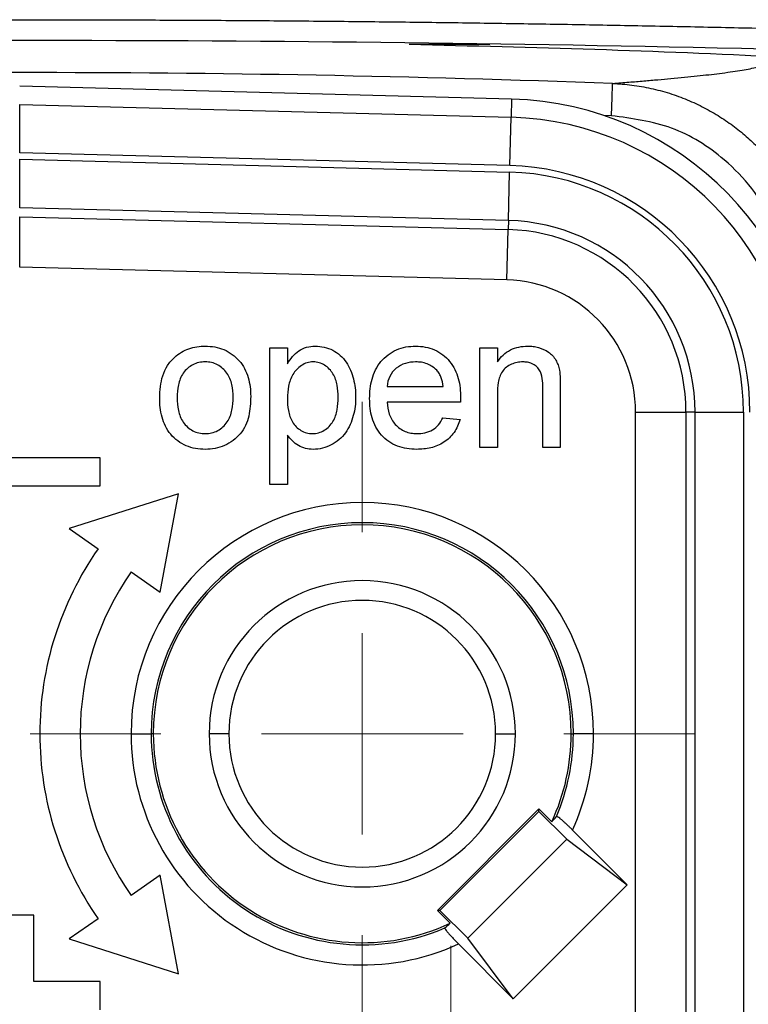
# Model space of a CAD drawing. Header units: millimetres. Extents: x 5 to 597, y 5 to 415.
# Tile 28 of 131: x 224.54 to 228.15, y 320.1 to 324.99. Entities that reach past the tile are written whole.
import ezdxf

# ---------------------------------------------------------------- set-up
doc = ezdxf.new("R2010")
doc.units = ezdxf.units.MM
doc.styles.add('SLDTEXTSTYLE0', font='ARIAL.TTF', dxfattribs={"width": 0.948})
doc.dimstyles.new('SLDDIMSTYLE4', dxfattribs={"dimtxt": 2.5, "dimasz": 2.5, "dimexe": 0, "dimexo": 0.0625, "dimtad": 1, "dimdec": 1, "dimlfac": 5, "dimrnd": 1e-09, "dimzin": 12, "dimdsep": 46, "dimtxsty": 'SLDTEXTSTYLE0', "dimsah": 1, "dimcen": 0.09, "dimadec": 0, "dimazin": 3, "dimtfac": 1, "dimtofl": 0, "dimtmove": 0, "dimatfit": 3, "dimfxl": 1, "dimfrac": 2, "dimtolj": 1, "dimtzin": 12, "dimarcsym": 0})
doc.dimstyles.new('SLDDIMSTYLE5', dxfattribs={"dimtxt": 2.5, "dimasz": 2.5, "dimexe": 0, "dimexo": 0.0625, "dimtad": 1, "dimdec": 0, "dimlfac": 5, "dimrnd": 1e-09, "dimzin": 12, "dimdsep": 46, "dimtxsty": 'SLDTEXTSTYLE0', "dimsah": 1, "dimcen": 0.09, "dimadec": 0, "dimazin": 3, "dimtfac": 1, "dimtofl": 0, "dimtmove": 0, "dimatfit": 3, "dimfxl": 1, "dimfrac": 2, "dimtolj": 1, "dimtzin": 12, "dimarcsym": 0})

# ---------------------------------------------------------------- blocks, each defined once
blk = doc.blocks.new('_D_5')
at = {"color": 7, "linetype": 'Continuous', "lineweight": 0}
for p, q in [((225.8195, 340.5586), (246.7693, 340.5586)), ((245.7693, 340.5586), (245.7693, 303.666)), ((230.6522, 303.666), (246.7693, 303.666))]:
    blk.add_line(p, q, dxfattribs=at)
at = {"color": 7, "linetype": 'Continuous', "lineweight": 18}
for points in [[(245.7693, 340.5586), (245.4593, 338.0586), (246.0793, 338.0586)], [(245.7693, 303.666), (246.0793, 306.166), (245.4593, 306.166)]]:
    blk.add_solid(points, dxfattribs=at)
at = {"color": 7, "linetype": 'Continuous', "lineweight": 18, "insert": (242.5467, 317.358), "char_height": 2.5, "attachment_point": 1, "rotation": 90, "style": 'SLDTEXTSTYLE0'}
blk.add_mtext('184,5', dxfattribs=at)
blk = doc.blocks.new('_D_6')
at = {"color": 7, "linetype": 'Continuous', "lineweight": 0}
for p, q in [((214.2577, 322.6471), (214.2577, 297.3028)), ((234.8143, 322.6178), (234.8143, 314.628)), ((234.8143, 313.104), (234.8143, 304.428)), ((234.8143, 302.904), (234.8143, 297.3028)), ((214.2577, 298.3028), (234.8143, 298.3028))]:
    blk.add_line(p, q, dxfattribs=at)
at = {"color": 7, "linetype": 'Continuous', "lineweight": 18}
for points in [[(214.2577, 298.3028), (216.7577, 297.9928), (216.7577, 298.6128)], [(234.8143, 298.3028), (232.3143, 298.6128), (232.3143, 297.9928)]]:
    blk.add_solid(points, dxfattribs=at)
at = {"color": 7, "linetype": 'Continuous', "lineweight": 18, "insert": (220.8551, 301.5255), "char_height": 2.5, "attachment_point": 1, "style": 'SLDTEXTSTYLE0'}
blk.add_mtext('103', dxfattribs=at)
blk = doc.blocks.new('SW_CENTERMARKSYMBOL_9')
at = {"color": 0, "linetype": 'Continuous', "lineweight": 18}
for p, q in [((0, 1), (0, 1.6474)), ((0, 0), (0, 0.5)), ((-1, 0), (-1.6474, 0)), ((0, 0), (-0.5, 0)), ((0, 0), (0, -0.5)), ((0, 0), (0.5, 0)), ((1, 0), (1.6474, 0)), ((0, -1), (0, -1.6474))]:
    blk.add_line(p, q, dxfattribs=at)
blk = doc.blocks.new('SW_CENTERMARKSYMBOL_10')
at = {"color": 0, "linetype": 'Continuous', "lineweight": 18}
for p, q in [((0, 1), (0, 1.4674)), ((0, 0), (0, 0.5)), ((-1, 0), (-1.4674, 0)), ((0, 0), (-0.5, 0)), ((0, 0), (0, -0.5)), ((0, 0), (0.5, 0)), ((1, 0), (1.4674, 0)), ((0, -1), (0, -1.4674))]:
    blk.add_line(p, q, dxfattribs=at)

msp = doc.modelspace()

# ---------------------------------------------------------------- linework, layer by layer
at = {"color": 8, "linetype": 'Continuous', "lineweight": 25}
for p, q in [((226.8679, 324.866), (226.4684, 324.866)), ((227.472, 324.5132), (227.433, 324.5146))]:
    msp.add_line(p, q, dxfattribs=at)
at = {"color": 7, "linetype": 'Continuous', "lineweight": 25}
for p, q in [((226.9762, 324.5959), (224.5355, 324.6598)), ((226.9762, 324.5959), (224.5355, 324.6598)), ((226.9762, 324.5959), (226.9738, 324.5052)), ((226.9762, 324.5959), (226.9762, 324.5959)), ((224.5355, 324.5691), (226.9738, 324.5052)), ((226.9675, 324.2654), (226.9738, 324.5052)), ((226.9675, 324.2654), (224.5355, 324.3291)), ((224.5355, 324.2966), (226.9667, 324.233)), ((226.9604, 323.9931), (226.9667, 324.233)), ((226.9604, 323.9931), (224.5355, 324.0566)), ((224.5355, 324.0115), (226.9592, 323.948)), ((226.9604, 323.9931), (226.9592, 323.948)), ((226.9527, 323.6982), (226.9592, 323.948)), ((226.9527, 323.6982), (224.5355, 323.7615)), ((225.7772, 322.6837), (225.7772, 323.3609)), ((225.7772, 323.3609), (225.864, 323.3609)), ((225.864, 323.3609), (225.864, 323.2824)), ((226.819, 322.866), (226.819, 323.3609)), ((226.819, 323.3609), (226.9058, 323.3609)), ((226.9058, 323.3609), (226.9058, 323.2918)), ((226.3588, 323.1699), (226.6366, 323.1699)), ((227.2183, 323.1688), (227.2183, 322.866)), ((226.9058, 323.1314), (226.9058, 322.866)), ((227.1315, 322.866), (227.1315, 323.1615)), ((226.7231, 323.0918), (226.3588, 323.0918)), ((227.592, 323.042), (227.8419, 323.042)), ((227.592, 319.2359), (227.592, 323.042)), ((227.8419, 323.042), (227.8419, 318.846)), ((227.887, 323.042), (227.8419, 323.042)), ((227.887, 318.846), (227.887, 323.042)), ((227.887, 323.042), (228.1269, 323.042)), ((228.1269, 323.042), (228.1269, 318.846)), ((226.6357, 323.0136), (226.7207, 323.0049)), ((225.864, 322.9282), (225.864, 322.6837)), ((226.9058, 322.866), (226.819, 322.866)), ((227.2183, 322.866), (227.1315, 322.866)), ((224.9355, 322.816), (224.1355, 322.816)), ((224.9355, 322.676), (224.9355, 322.816)), ((225.864, 322.6837), (225.7772, 322.6837)), ((224.1355, 322.676), (224.9355, 322.676)), ((225.3236, 322.637), (224.7814, 322.4642)), ((225.2322, 322.1486), (225.3236, 322.637)), ((224.7814, 322.4642), (224.9248, 322.3638)), ((225.0887, 322.249), (225.2322, 322.1486)), ((225.0881, 321.446), (225.188, 321.446)), ((225.1986, 321.446), (225.188, 321.446)), ((225.5739, 321.446), (225.4756, 321.446)), ((226.8971, 321.446), (226.9953, 321.446)), ((227.2724, 321.446), (227.2829, 321.446)), ((227.3829, 321.446), (227.2829, 321.446)), ((227.1123, 321.0731), (226.6085, 320.5692)), ((227.1123, 321.0607), (227.1123, 321.0731)), ((227.176, 321.0094), (227.1123, 321.0731)), ((227.1123, 321.0607), (226.6209, 320.5692)), ((227.2502, 320.9228), (227.1123, 321.0607)), ((227.5507, 320.6965), (227.2788, 320.9684)), ((226.7588, 320.4311), (227.2505, 320.9228)), ((226.7588, 320.4313), (227.2502, 320.9228)), ((227.2502, 320.9228), (227.2505, 320.9228)), ((227.2505, 320.9228), (227.5507, 320.6965)), ((225.2322, 320.7435), (225.0887, 320.643)), ((225.3236, 320.255), (225.2322, 320.7435)), ((227.5507, 320.6965), (226.985, 320.1308)), ((224.6052, 320.546), (224.4657, 320.546)), ((224.6052, 320.216), (224.6052, 320.546)), ((224.9248, 320.5283), (224.7814, 320.4278)), ((226.6085, 320.5692), (226.6722, 320.5056)), ((226.6209, 320.5692), (226.6085, 320.5692)), ((226.6209, 320.5692), (226.7588, 320.4313)), ((226.7588, 320.4313), (226.7588, 320.4311)), ((226.985, 320.1308), (226.7588, 320.4311)), ((224.7814, 320.4278), (225.3236, 320.255)), ((226.7131, 320.4028), (226.985, 320.1308)), ((224.9355, 320.216), (224.6052, 320.216)), ((224.9355, 320.076), (224.9355, 320.216))]:
    msp.add_line(p, q, dxfattribs=at)
for centre, radius, start, end in [((224.5355, 244.686), 80.0411, 87.893275, 92.106725), ((226.9355, 323.042), 1.5544, 0, 88.5), ((226.9355, 323.042), 1.4637, 0, 88.5), ((226.9355, 323.042), 1.2238, 0, 88.5), ((226.9355, 323.042), 1.1914, 0, 88.5), ((226.9355, 323.042), 0.9515, 0, 88.5), ((226.9355, 323.042), 0.9064, 0, 88.5), ((226.9355, 323.042), 0.6565, 0, 88.5), ((226.2355, 321.446), 1.1474, 0, 180), ((226.2355, 321.446), 1.0474, 0, 180), ((226.2355, 321.446), 1.0369, 0, 180), ((226.2355, 321.446), 1.6, 145, 180), ((226.2355, 321.446), 1.4, 145, 180), ((226.2355, 321.446), 0.7599, 0, 180), ((226.2355, 321.446), 0.6616, 0, 180), ((226.2355, 321.446), 1.6, 180, 215), ((226.2355, 321.446), 1.4, 180, 215), ((226.2355, 321.446), 1.1474, 180, 294.5977), ((226.2355, 321.446), 1.0474, 180, 293.0532), ((226.2355, 321.446), 1.0369, 180, 294.9051), ((226.2355, 321.446), 0.7599, 180, 0), ((226.2355, 321.446), 0.6616, 180, 0), ((226.2355, 321.446), 1.0369, 335.0949, 0), ((226.2355, 321.446), 1.0474, 336.9468, 0), ((226.2355, 321.446), 1.1474, 335.4023, 0)]:
    msp.add_arc(centre, radius, start, end, dxfattribs=at)
for points, knots in [([(220.7072, 324.944), (220.8231, 324.9467), (221.0551, 324.952), (221.4032, 324.9591), (221.7512, 324.9656), (222.0993, 324.9712), (222.4474, 324.9761), (222.7955, 324.9802), (223.1436, 324.9836), (223.4916, 324.9863), (223.8396, 324.9881), (224.1876, 324.9893), (224.4195, 324.9895), (224.5355, 324.9895)], [0, 0, 0, 0, 0.0910202, 0.1820168, 0.2729903, 0.363941, 0.4548695, 0.5457763, 0.6366618, 0.7275264, 0.8183707, 0.9091951, 1, 1, 1, 1]), ([(224.5355, 324.9895), (224.6515, 324.9895), (224.8834, 324.9893), (225.2314, 324.9881), (225.5794, 324.9863), (225.9274, 324.9836), (226.2755, 324.9802), (226.6236, 324.9761), (226.9717, 324.9712), (227.3198, 324.9656), (227.6678, 324.9591), (228.0159, 324.952), (228.2478, 324.9467), (228.3638, 324.944)], [0, 0, 0, 0, 0.090805, 0.181629, 0.272474, 0.363338, 0.454224, 0.54513, 0.636059, 0.72701, 0.817983, 0.90898, 1, 1, 1, 1]), ([(228.3551, 324.8405), (227.0832, 324.8708), (225.8098, 324.886), (223.2612, 324.886), (221.9878, 324.8708), (220.7159, 324.8405)], [0, 0, 0, 0, 0.5, 0.5, 1, 1, 1, 1]), ([(228.5293, 324.7904), (228.4552, 324.7946), (227.7717, 324.8341), (227.0827, 324.851), (226.4684, 324.866)], [0, 0, 0, 0, 0.108373, 1, 1, 1, 1]), ([(227.4779, 324.6731), (227.5048, 324.6752), (227.5575, 324.6795), (227.6323, 324.6857), (227.7019, 324.6917), (227.7926, 324.6998), (227.8979, 324.7101), (227.994, 324.721), (228.0622, 324.7301), (228.1099, 324.7373), (228.1516, 324.7445), (228.1872, 324.7519), (228.2168, 324.7594), (228.2402, 324.7669), (228.2579, 324.7746), (228.2647, 324.7799), (228.2681, 324.7825)], [0, 0, 0, 0, 0.066864, 0.131018, 0.192463, 0.251201, 0.379928, 0.501423, 0.568068, 0.633465, 0.69762, 0.760539, 0.822229, 0.882697, 0.941951, 1, 1, 1, 1]), ([(227.472, 324.5132), (227.4736, 324.5546), (227.4751, 324.5958), (227.4772, 324.6548), (227.4779, 324.6724), (227.4779, 324.6731)], [0, 0, 0, 0, 0.5, 0.5, 1, 1, 1, 1]), ([(227.4779, 324.673), (227.4939, 324.6722), (227.5258, 324.6706), (227.5735, 324.6655), (227.621, 324.6584), (227.668, 324.6491), (227.7144, 324.6378), (227.76, 324.6245), (227.8047, 324.6093), (227.8484, 324.5922), (227.891, 324.5735), (227.9323, 324.553), (227.9722, 324.5311), (228.0106, 324.5079), (228.0475, 324.4834), (228.0828, 324.4578), (228.1165, 324.4312), (228.1485, 324.4039), (228.1788, 324.3758), (228.2155, 324.3392), (228.258, 324.292), (228.3049, 324.232), (228.3487, 324.1667), (228.3885, 324.0964), (228.4236, 324.0217), (228.4533, 323.9432), (228.4771, 323.8614), (228.4943, 323.7772), (228.5051, 323.6916), (228.5065, 323.6341), (228.5072, 323.6053)], [0, 0, 0, 0, 0.02926, 0.058554, 0.087841, 0.117079, 0.146227, 0.175244, 0.20409, 0.232724, 0.261109, 0.289207, 0.316984, 0.344404, 0.371437, 0.398052, 0.424223, 0.449923, 0.475131, 0.499824, 0.544756, 0.591282, 0.639264, 0.688541, 0.73893, 0.790229, 0.842219, 0.89467, 0.947343, 1, 1, 1, 1]), ([(224.5355, 324.3291), (224.5355, 324.357), (224.5355, 324.387), (224.5355, 324.4453), (224.5355, 324.4733), (224.5355, 324.5199), (224.5355, 324.5383), (224.5355, 324.5625), (224.5355, 324.5683), (224.5355, 324.5691)], [0, 0, 0, 0, 0.25, 0.25, 0.5, 0.5, 0.75, 0.75, 1, 1, 1, 1]), ([(224.5355, 324.0566), (224.5355, 324.0574), (224.5355, 324.0632), (224.5355, 324.0874), (224.5355, 324.1058), (224.5355, 324.1524), (224.5355, 324.1804), (224.5355, 324.2387), (224.5355, 324.2687), (224.5355, 324.2966)], [0, 0, 0, 0, 0.25, 0.25, 0.5, 0.5, 0.75, 0.75, 1, 1, 1, 1]), ([(224.5355, 323.7615), (224.5355, 323.7906), (224.5355, 323.8219), (224.5355, 323.8826), (224.5355, 323.9117), (224.5355, 323.9603), (224.5355, 323.9795), (224.5355, 324.0047), (224.5355, 324.0107), (224.5355, 324.0115)], [0, 0, 0, 0, 0.25, 0.25, 0.5, 0.5, 0.75, 0.75, 1, 1, 1, 1]), ([(225.3047, 323.3152), (225.3153, 323.324), (225.3262, 323.3323), (225.3499, 323.3461), (225.3623, 323.352), (225.3882, 323.3612), (225.4016, 323.3644), (225.4288, 323.3687), (225.4425, 323.3693), (225.4562, 323.3696)], [0, 0, 0, 0, 0.25, 0.25, 0.5, 0.5, 0.75, 0.75, 1, 1, 1, 1]), ([(225.4562, 323.3696), (225.472, 323.3691), (225.4878, 323.3684), (225.5189, 323.3627), (225.5342, 323.3582), (225.5778, 323.3398), (225.6039, 323.3206), (225.6454, 323.2729), (225.6603, 323.2443), (225.6738, 323.1989), (225.6768, 323.1833), (225.6809, 323.152), (225.6814, 323.1362), (225.6817, 323.1204)], [0, 0, 0, 0, 0.125, 0.125, 0.25, 0.25, 0.5, 0.5, 0.75, 0.75, 0.875, 0.875, 1, 1, 1, 1]), ([(225.864, 323.2824), (225.8716, 323.2945), (225.8794, 323.3065), (225.898, 323.3283), (225.9085, 323.3382), (225.9321, 323.3544), (225.9453, 323.3605), (225.9728, 323.3681), (225.9872, 323.3691), (226.0015, 323.3696)], [0, 0, 0, 0, 0.25, 0.25, 0.5, 0.5, 0.75, 0.75, 1, 1, 1, 1]), ([(226.0015, 323.3696), (226.0166, 323.3692), (226.0317, 323.3681), (226.0612, 323.3615), (226.0755, 323.3561), (226.1158, 323.3355), (226.1389, 323.3146), (226.1729, 323.2647), (226.1843, 323.2361), (226.1954, 323.1922), (226.1982, 323.1773), (226.2018, 323.1473), (226.2022, 323.1322), (226.2026, 323.1171)], [0, 0, 0, 0, 0.125, 0.125, 0.25, 0.25, 0.5, 0.5, 0.75, 0.75, 0.875, 0.875, 1, 1, 1, 1]), ([(226.272, 323.1093), (226.2723, 323.1256), (226.2727, 323.1419), (226.2766, 323.1743), (226.2797, 323.1903), (226.2925, 323.2375), (226.3071, 323.2675), (226.3489, 323.3176), (226.3755, 323.338), (226.4203, 323.3576), (226.436, 323.3623), (226.4681, 323.3684), (226.4844, 323.3692), (226.5007, 323.3696)], [0, 0, 0, 0, 0.125, 0.125, 0.25, 0.25, 0.5, 0.5, 0.75, 0.75, 0.875, 0.875, 1, 1, 1, 1]), ([(226.5007, 323.3696), (226.5167, 323.3692), (226.5326, 323.3682), (226.564, 323.3623), (226.5794, 323.3577), (226.623, 323.3381), (226.6488, 323.3181), (226.6895, 323.2689), (226.7035, 323.2394), (226.716, 323.1933), (226.7189, 323.1776), (226.7227, 323.1459), (226.7232, 323.13), (226.7235, 323.114)], [0, 0, 0, 0, 0.125, 0.125, 0.25, 0.25, 0.5, 0.5, 0.75, 0.75, 0.875, 0.875, 1, 1, 1, 1]), ([(226.9058, 323.2918), (226.9145, 323.3038), (226.9235, 323.3156), (226.9453, 323.3355), (226.9575, 323.3441), (226.9839, 323.3574), (226.998, 323.3621), (227.0269, 323.3683), (227.0417, 323.3692), (227.0565, 323.3696)], [0, 0, 0, 0, 0.25, 0.25, 0.5, 0.5, 0.75, 0.75, 1, 1, 1, 1]), ([(227.0565, 323.3696), (227.0655, 323.3694), (227.0746, 323.3691), (227.0925, 323.3669), (227.1014, 323.365), (227.1275, 323.3577), (227.1442, 323.3503), (227.1744, 323.3304), (227.1868, 323.3165), (227.2, 323.2929), (227.2037, 323.2846), (227.2098, 323.2676), (227.2119, 323.2588), (227.2138, 323.2499)], [0, 0, 0, 0, 0.125, 0.125, 0.25, 0.25, 0.5, 0.5, 0.75, 0.75, 0.875, 0.875, 1, 1, 1, 1]), ([(225.2302, 323.1135), (225.2306, 323.132), (225.2312, 323.1504), (225.236, 323.1871), (225.2399, 323.2053), (225.2513, 323.2404), (225.2591, 323.2574), (225.2738, 323.2809), (225.2792, 323.2884), (225.2912, 323.3025), (225.298, 323.3088), (225.3047, 323.3152)], [0, 0, 0, 0, 0.25, 0.25, 0.5, 0.5, 0.75, 0.75, 0.875, 0.875, 1, 1, 1, 1]), ([(225.4562, 323.2914), (225.4456, 323.2912), (225.4349, 323.2905), (225.4142, 323.2857), (225.4041, 323.2822), (225.3758, 323.2676), (225.3595, 323.253), (225.3353, 323.2181), (225.3277, 323.1978), (225.3186, 323.1563), (225.3175, 323.135), (225.317, 323.1137)], [0, 0, 0, 0, 0.125, 0.125, 0.25, 0.25, 0.5, 0.5, 0.75, 0.75, 1, 1, 1, 1]), ([(225.5948, 323.1163), (225.5944, 323.1373), (225.5932, 323.1583), (225.5839, 323.1992), (225.5759, 323.2191), (225.5514, 323.2531), (225.5354, 323.2674), (225.5076, 323.2821), (225.4976, 323.2857), (225.4772, 323.2905), (225.4667, 323.2912), (225.4562, 323.2914)], [0, 0, 0, 0, 0.25, 0.25, 0.5, 0.5, 0.75, 0.75, 0.875, 0.875, 1, 1, 1, 1]), ([(225.9919, 323.2914), (225.9816, 323.2912), (225.9712, 323.29), (225.9515, 323.2838), (225.9422, 323.2791), (225.9164, 323.262), (225.902, 323.2464), (225.8804, 323.2111), (225.8736, 323.1913), (225.8655, 323.1508), (225.8642, 323.1301), (225.864, 323.1094)], [0, 0, 0, 0, 0.125, 0.125, 0.25, 0.25, 0.5, 0.5, 0.75, 0.75, 1, 1, 1, 1]), ([(226.1157, 323.1159), (226.1155, 323.136), (226.1143, 323.156), (226.1069, 323.1954), (226.1005, 323.2147), (226.0799, 323.2491), (226.0657, 323.2641), (226.0404, 323.2803), (226.0312, 323.2847), (226.0119, 323.2901), (226.0019, 323.2911), (225.9919, 323.2914)], [0, 0, 0, 0, 0.25, 0.25, 0.5, 0.5, 0.75, 0.75, 0.875, 0.875, 1, 1, 1, 1]), ([(226.5003, 323.2914), (226.4831, 323.291), (226.4658, 323.2893), (226.4329, 323.2787), (226.4175, 323.2705), (226.3908, 323.2487), (226.3795, 323.2351), (226.3641, 323.2042), (226.3606, 323.1871), (226.3588, 323.1699)], [0, 0, 0, 0, 0.25, 0.25, 0.5, 0.5, 0.75, 0.75, 1, 1, 1, 1]), ([(226.6048, 323.2499), (226.5979, 323.2567), (226.5907, 323.2632), (226.5746, 323.2738), (226.566, 323.2783), (226.548, 323.2852), (226.5386, 323.2876), (226.5196, 323.2908), (226.5099, 323.2912), (226.5003, 323.2914)], [0, 0, 0, 0, 0.25, 0.25, 0.5, 0.5, 0.75, 0.75, 1, 1, 1, 1]), ([(227.0323, 323.2914), (227.0226, 323.2912), (227.0129, 323.2907), (226.9939, 323.2865), (226.9845, 323.2837), (226.9669, 323.2754), (226.9586, 323.2704), (226.9432, 323.2585), (226.936, 323.2517), (226.9197, 323.2276), (226.9139, 323.2085), (226.9069, 323.1703), (226.906, 323.1508), (226.9058, 323.1314)], [0, 0, 0, 0, 0.125, 0.125, 0.25, 0.25, 0.375, 0.375, 0.5, 0.5, 0.75, 0.75, 1, 1, 1, 1]), ([(227.1315, 323.1615), (227.1313, 323.1772), (227.131, 323.1929), (227.1266, 323.2239), (227.1227, 323.2396), (227.1052, 323.2656), (227.0923, 323.2756), (227.071, 323.2855), (227.0634, 323.2879), (227.048, 323.2908), (227.0402, 323.2912), (227.0323, 323.2914)], [0, 0, 0, 0, 0.25, 0.25, 0.5, 0.5, 0.75, 0.75, 0.875, 0.875, 1, 1, 1, 1]), ([(226.6366, 323.1699), (226.6348, 323.1844), (226.6324, 323.199), (226.625, 323.2196), (226.6218, 323.2263), (226.6143, 323.2388), (226.6097, 323.2446), (226.6048, 323.2499)], [0, 0, 0, 0, 0.5, 0.5, 0.75, 0.75, 1, 1, 1, 1]), ([(227.2138, 323.2499), (227.2163, 323.2366), (227.2171, 323.223), (227.218, 323.1959), (227.2182, 323.1824), (227.2183, 323.1688)], [0, 0, 0, 0, 0.5, 0.5, 1, 1, 1, 1]), ([(225.6817, 323.1204), (225.6814, 323.0876), (225.6795, 323.0547), (225.6645, 322.991), (225.6507, 322.9603), (225.6091, 322.9098), (225.5818, 322.8901), (225.5368, 322.8703), (225.5211, 322.8654), (225.489, 322.8588), (225.4726, 322.8579), (225.4562, 322.8574)], [0, 0, 0, 0, 0.25, 0.25, 0.5, 0.5, 0.75, 0.75, 0.875, 0.875, 1, 1, 1, 1]), ([(225.4562, 322.8574), (225.4401, 322.8578), (225.424, 322.8586), (225.3922, 322.8642), (225.3767, 322.8689), (225.3321, 322.8876), (225.3056, 322.9074), (225.264, 322.9567), (225.25, 322.9866), (225.2375, 323.0333), (225.2347, 323.0492), (225.2309, 323.0812), (225.2305, 323.0974), (225.2302, 323.1135)], [0, 0, 0, 0, 0.125, 0.125, 0.25, 0.25, 0.5, 0.5, 0.75, 0.75, 0.875, 0.875, 1, 1, 1, 1]), ([(225.317, 323.1137), (225.3175, 323.0925), (225.3186, 323.0711), (225.3277, 323.0296), (225.3352, 323.0092), (225.3594, 322.9741), (225.3757, 322.9596), (225.4041, 322.9449), (225.4142, 322.9412), (225.4349, 322.9365), (225.4456, 322.9358), (225.4562, 322.9355)], [0, 0, 0, 0, 0.25, 0.25, 0.5, 0.5, 0.75, 0.75, 0.875, 0.875, 1, 1, 1, 1]), ([(225.4562, 322.9355), (225.4669, 322.9357), (225.4776, 322.9367), (225.4985, 322.9415), (225.5087, 322.9452), (225.5369, 322.9605), (225.5532, 322.9754), (225.5772, 323.0109), (225.5845, 323.0315), (225.5934, 323.0734), (225.5944, 323.0949), (225.5948, 323.1163)], [0, 0, 0, 0, 0.125, 0.125, 0.25, 0.25, 0.5, 0.5, 0.75, 0.75, 1, 1, 1, 1]), ([(225.864, 323.1094), (225.8642, 323.0894), (225.8654, 323.0693), (225.8727, 323.03), (225.8789, 323.0106), (225.8995, 322.9763), (225.9141, 322.9616), (225.9397, 322.946), (225.949, 322.9419), (225.9684, 322.9368), (225.9784, 322.9358), (225.9884, 322.9355)], [0, 0, 0, 0, 0.25, 0.25, 0.5, 0.5, 0.75, 0.75, 0.875, 0.875, 1, 1, 1, 1]), ([(225.9884, 322.9355), (225.9987, 322.9358), (226.0091, 322.9367), (226.0289, 322.9424), (226.0384, 322.9467), (226.0647, 322.9631), (226.0796, 322.9783), (226.1007, 323.0139), (226.1068, 323.0339), (226.1144, 323.0746), (226.1155, 323.0953), (226.1157, 323.1159)], [0, 0, 0, 0, 0.125, 0.125, 0.25, 0.25, 0.5, 0.5, 0.75, 0.75, 1, 1, 1, 1]), ([(226.2026, 323.1171), (226.2022, 323.1015), (226.2018, 323.0859), (226.198, 323.0549), (226.195, 323.0396), (226.1828, 322.9944), (226.1702, 322.9653), (226.1337, 322.9146), (226.1091, 322.894), (226.0675, 322.8726), (226.0529, 322.8668), (226.0226, 322.8592), (226.007, 322.858), (225.9914, 322.8574)], [0, 0, 0, 0, 0.125, 0.125, 0.25, 0.25, 0.5, 0.5, 0.75, 0.75, 0.875, 0.875, 1, 1, 1, 1]), ([(226.5053, 322.8574), (226.4891, 322.8577), (226.4729, 322.8585), (226.4409, 322.8638), (226.4251, 322.8678), (226.3796, 322.8852), (226.3522, 322.9041), (226.3089, 322.9525), (226.2937, 322.982), (226.28, 323.0287), (226.2769, 323.0446), (226.2728, 323.0768), (226.2723, 323.093), (226.272, 323.1093)], [0, 0, 0, 0, 0.125, 0.125, 0.25, 0.25, 0.5, 0.5, 0.75, 0.75, 0.875, 0.875, 1, 1, 1, 1]), ([(226.3588, 323.0918), (226.3605, 323.0718), (226.3632, 323.0518), (226.3761, 323.0138), (226.3859, 322.9959), (226.4128, 322.9662), (226.4295, 322.9543), (226.4572, 322.9427), (226.4669, 322.94), (226.4866, 322.9363), (226.4967, 322.9358), (226.5067, 322.9355)], [0, 0, 0, 0, 0.25, 0.25, 0.5, 0.5, 0.75, 0.75, 0.875, 0.875, 1, 1, 1, 1]), ([(226.7207, 323.0049), (226.7173, 322.9937), (226.7134, 322.9825), (226.7034, 322.9612), (226.6975, 322.9509), (226.6772, 322.922), (226.66, 322.9054), (226.6205, 322.8796), (226.5984, 322.8705), (226.5525, 322.8596), (226.5289, 322.8576), (226.5053, 322.8574)], [0, 0, 0, 0, 0.125, 0.125, 0.25, 0.25, 0.5, 0.5, 0.75, 0.75, 1, 1, 1, 1]), ([(226.5067, 322.9355), (226.5201, 322.9359), (226.5335, 322.9367), (226.5597, 322.9424), (226.5724, 322.9471), (226.5956, 322.9604), (226.6059, 322.9693), (226.6231, 322.9899), (226.6296, 323.0017), (226.6357, 323.0136)], [0, 0, 0, 0, 0.25, 0.25, 0.5, 0.5, 0.75, 0.75, 1, 1, 1, 1]), ([(225.9914, 322.8574), (225.9787, 322.8577), (225.966, 322.8588), (225.9415, 322.8652), (225.9298, 322.8701), (225.908, 322.8831), (225.8979, 322.8908), (225.8794, 322.9081), (225.8715, 322.918), (225.864, 322.9282)], [0, 0, 0, 0, 0.25, 0.25, 0.5, 0.5, 0.75, 0.75, 1, 1, 1, 1]), ([(227.2788, 320.9684), (227.2749, 320.9723), (227.2673, 320.9799), (227.256, 320.9907), (227.2453, 321.0008), (227.2351, 321.01), (227.2249, 321.0189), (227.2152, 321.0269), (227.2071, 321.0328), (227.2013, 321.0363), (227.2, 321.036), (227.1993, 321.0359)], [0, 0, 0, 0, 0.103597, 0.203213, 0.301014, 0.399285, 0.50028, 0.623427, 0.749844, 0.875102, 1, 1, 1, 1]), ([(226.6457, 320.4822), (226.6455, 320.4819), (226.6452, 320.4811), (226.6464, 320.4782), (226.6493, 320.4736), (226.6546, 320.4664), (226.663, 320.4562), (226.6736, 320.4442), (226.6857, 320.431), (226.699, 320.4169), (226.7084, 320.4075), (226.7131, 320.4028)], [0, 0, 0, 0, 0.082236, 0.165173, 0.25051, 0.37402, 0.499688, 0.621529, 0.748861, 0.873687, 1, 1, 1, 1])]:
    msp.add_open_spline(points, degree=3, knots=knots, dxfattribs=at)
for points in [[(224.5355, 324.6598), (224.5355, 324.6598), (224.5355, 324.6598), (224.5355, 324.6598)], [(226.7235, 323.114), (226.7234, 323.1066), (226.7232, 323.0992), (226.7231, 323.0918)], [(227.176, 321.0094), (227.1839, 321.0181), (227.1917, 321.0269), (227.1993, 321.0359)], [(226.6457, 320.4822), (226.6546, 320.4899), (226.6634, 320.4976), (226.6722, 320.5056)]]:
    msp.add_open_spline(points, degree=3, dxfattribs=at)
at = {"color": 8, "linetype": 'Continuous', "lineweight": 25}
msp.add_open_spline([(228.3243, 323.7103), (228.3112, 323.8041), (228.2802, 324.0275), (228.0641, 324.2906), (227.7778, 324.4719), (227.574, 324.4994), (227.472, 324.5132)], degree=3, knots=[0, 0, 0, 0, 0.21947, 0.522538, 0.761191, 1, 1, 1, 1], dxfattribs=at)

# ---------------------------------------------------------------- block references
at = {"color": 7, "linetype": 'Continuous', "lineweight": 18}
for name, p in [('SW_CENTERMARKSYMBOL_9', (226.2355, 321.446)), ('SW_CENTERMARKSYMBOL_10', (226.6755, 318.926))]:
    msp.add_blockref(name, p, dxfattribs=at)

# ---------------------------------------------------------------- dimensions: what is measured, and where the dimension line sits
dim = msp.add_linear_dim(base=(245.7693, 303.666), p1=(224.8195, 340.5586), p2=(229.6522, 303.666), angle=90, dimstyle='SLDDIMSTYLE4', dxfattribs=at)
dim.commit()
dim.dimension.update_dxf_attribs({"geometry": '_D_5', "text_midpoint": (245.7693, 321.6549), "dimtype": 160})
dim = msp.add_linear_dim(base=(234.8143, 298.3028), p1=(214.2577, 323.6471), p2=(234.8143, 323.6178), dimstyle='SLDDIMSTYLE5', dxfattribs=at)
dim.commit()
dim.dimension.update_dxf_attribs({"geometry": '_D_6', "text_midpoint": (223.7197, 298.3028), "dimtype": 160})

doc.saveas('drawing.dxf')
